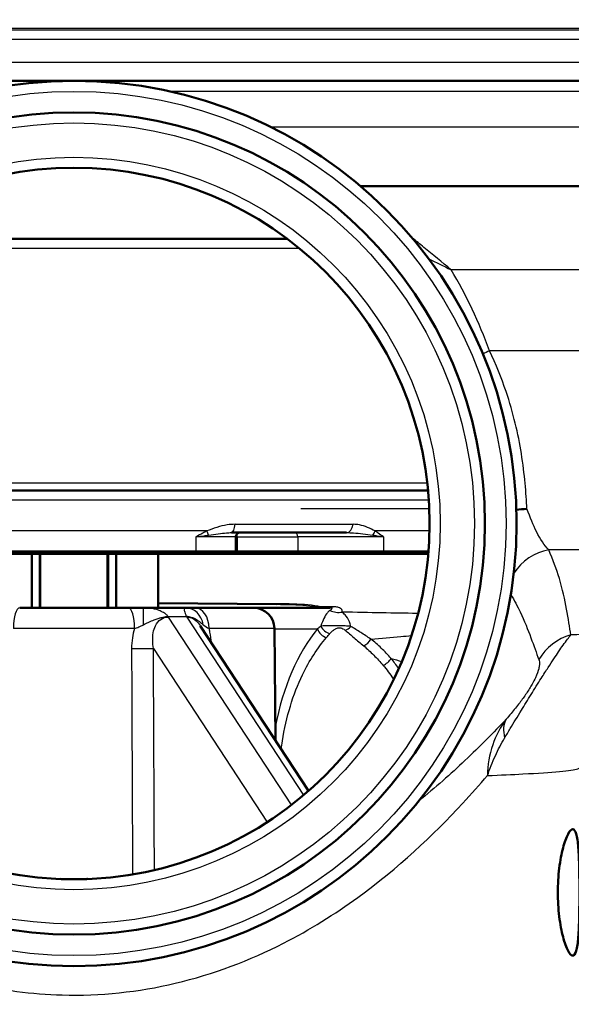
# Paper-space layout 'DS_2' of a CAD drawing. Header units: millimetres. Extents: x 0 to 2100, y 0 to 2970.
# Tile 8 of 15: x 695 to 721, y 1500 to 1547. Entities that reach past the tile are written whole.
import ezdxf

# ---------------------------------------------------------------- set-up
doc = ezdxf.new("R2010")
doc.units = ezdxf.units.MM
doc.header["$LTSCALE"] = 10
for name, color, linetype, lineweight in [('Dimensions(ISO)', 7, 'Continuous', 25), ('Hatch', 7, 'Continuous', 9), ('Threads(ISO)', 7, 'Continuous', 25), ('Visible Edges(ISO)', 7, 'Continuous', 50), ('Visible Tangent Edges(ISO)', 7, 'Continuous', 25)]:
    doc.layers.add(name, color=color, linetype=linetype, lineweight=lineweight)
doc.styles.add('Text_3.5mm', font='arial.ttf', dxfattribs={"width": 0.9})
doc.dimstyles.new('KS-STANDARD', dxfattribs={"dimscale": 10, "dimtxt": 3.5, "dimasz": 2.5, "dimexe": 3.175, "dimexo": 0, "dimgap": 0.8, "dimtad": 1, "dimdec": 1, "dimrnd": 1e-08, "dimtxsty": 'Text_3.5mm', "dimcen": 0.09, "dimdle": 10, "dimclrd": 7, "dimclre": 7, "dimclrt": 7, "dimadec": 0, "dimazin": 2, "dimtfac": 0.714286, "dimtdec": 4, "dimtmove": 0, "dimatfit": 3, "dimfxl": 1, "dimtolj": 1, "dimlwd": 25, "dimlwe": 25, "dimarcsym": 0})

# ---------------------------------------------------------------- blocks, each defined once
blk = doc.blocks.new('*D6')
at = {"layer": 'Defpoints', "color": 0, "linetype": 'Continuous', "transparency": 16777216}
for p in [(998.052, 1716.554), (1090.503, 1716.554), (697.842, 1450.554)]:
    blk.add_point(p, dxfattribs=at)
at = {"layer": 'Dimensions(ISO)', "color": 7, "linetype": 'Continuous', "lineweight": 25, "transparency": 16777216}
for p, q in [((998.052, 1716.554), (1122.253, 1716.554)), ((1090.503, 1475.554), (1090.503, 1691.554)), ((697.842, 1450.554), (1122.253, 1450.554))]:
    blk.add_line(p, q, dxfattribs=at)
at = {"layer": 'Dimensions(ISO)', "color": 7, "linetype": 'Continuous', "transparency": 16777216}
for points in [[(1086.336, 1691.554), (1094.67, 1691.554), (1090.503, 1716.554)], [(1086.336, 1475.554), (1094.67, 1475.554), (1090.503, 1450.554)]]:
    blk.add_solid(points, dxfattribs=at)
at = {"layer": 'Dimensions(ISO)', "color": 7, "linetype": 'Continuous', "lineweight": 25, "transparency": 16777216, "insert": (1064.633, 1548.498), "char_height": 35, "attachment_point": 4, "rotation": 90, "style": 'Text_3.5mm'}
blk.add_mtext('\\A1;266', dxfattribs=at)

psp = doc.layouts.new('DS_2')

# ---------------------------------------------------------------- hatches: boundary and pattern name
at = {"layer": 'Hatch'}
h = psp.add_hatch(dxfattribs=at)
h.set_pattern_fill('ANSI31', color=256, scale=254, angle=90, style=0)
h.set_pattern_definition([(135, (0, 0), (-22.45064, -22.45064), [])])
edge = h.paths.add_edge_path()
edge.add_ellipse((754.86, 1546.551), major_axis=(0.0999, 0.0035), ratio=1, start_angle=270, end_angle=360)
edge.add_line((754.96, 1546.554), (754.946, 1546.954))
edge.add_ellipse((754.846, 1546.95), major_axis=(0, 0.1), ratio=1, start_angle=272, end_angle=360)
edge.add_line((754.846, 1547.05), (742.692, 1547.05))
edge.add_line((742.692, 1547.05), (742.793, 1548.493))
edge.add_ellipse((743.79, 1548.423), major_axis=(-0.259, 0.966), ratio=1, start_angle=0, end_angle=71, ccw=False)
edge.add_line((743.531, 1549.389), (755.084, 1552.485))
edge.add_ellipse((754.825, 1553.451), major_axis=(0.707, -0.707), ratio=1, start_angle=330, end_angle=360)
edge.add_line((755.532, 1552.743), (757.071, 1554.283))
edge.add_spline(control_points=[(757.071, 1554.283), (757.158, 1554.369), (757.259, 1554.439), (757.483, 1554.539), (757.603, 1554.568), (757.726, 1554.574)], knot_values=[-0.073502, -0.073502, -0.073502, -0.073502, -0.036751, -0.036751, -0.000003, -0.000003, -0.000003, -0.000003], degree=3, periodic=0)
edge.add_line((757.726, 1554.574), (876.107, 1560.778))
edge.add_spline(control_points=[(876.107, 1560.778), (878.746, 1560.917), (881.332, 1561.577), (886.107, 1563.869), (888.248, 1565.482), (891.475, 1569.114), (892.657, 1570.994), (894.307, 1574.933), (894.804, 1576.95), (894.984, 1579.008)], knot_values=[-2.870228, -2.870228, -2.870228, -2.870228, -2.077334, -2.077334, -1.281179, -1.281179, -0.61961, -0.61961, 0, 0, 0, 0], degree=3, periodic=0)
edge.add_line((894.984, 1579.008), (910.143, 1752.272))
edge.add_ellipse((912.633, 1752.054), major_axis=(0, 2.5), ratio=1, start_angle=0, end_angle=85, ccw=False)
edge.add_line((912.633, 1754.554), (943.553, 1754.554))
edge.add_ellipse((943.553, 1750.554), major_axis=(3.99, 0.279), ratio=1, start_angle=0, end_angle=86, ccw=False)
edge.add_line((947.543, 1750.833), (947.842, 1746.554))
edge.add_line((947.842, 1746.554), (938.052, 1746.554))
edge.add_line((938.052, 1746.554), (935.842, 1746.554))
edge.add_line((935.842, 1746.554), (935.842, 1744.554))
edge.add_line((935.842, 1744.554), (920.074, 1744.554))
edge.add_ellipse((920.074, 1739.554), major_axis=(-4.981, 0.436), ratio=1, start_angle=275, end_angle=360)
edge.add_line((915.093, 1739.99), (900.535, 1573.59))
edge.add_spline(control_points=[(900.535, 1573.59), (900.247, 1570.299), (899.31, 1567.097), (896.238, 1561.232), (894.129, 1558.629), (889.451, 1554.755), (887.052, 1553.36), (882.058, 1551.472), (879.517, 1550.939), (876.938, 1550.803)], knot_values=[-3.587784, -3.587784, -3.587784, -3.587784, -2.596671, -2.596671, -1.601478, -1.601478, -0.774514, -0.774514, 0, 0, 0, 0], degree=3, periodic=0)
edge.add_line((876.938, 1550.803), (766.207, 1545))
edge.add_spline(control_points=[(766.207, 1545), (766.043, 1544.991), (765.879, 1544.975), (765.553, 1544.925), (765.392, 1544.892), (765.232, 1544.851)], knot_values=[-0.098841, -0.098841, -0.098841, -0.098841, -0.049425, -0.049425, -0.000007, -0.000007, -0.000007, -0.000007], degree=3, periodic=0)
edge.add_line((765.232, 1544.851), (758.342, 1543.092))
edge.add_line((758.342, 1543.092), (758.342, 1543.554))
edge.add_ellipse((757.842, 1543.554), major_axis=(0, 0.5), ratio=1, start_angle=270, end_angle=360)
edge.add_line((757.842, 1544.054), (742.482, 1544.054))
edge.add_line((742.482, 1544.054), (742.617, 1545.988))
edge.add_ellipse((742.947, 1544.834), major_axis=(-0.329, 1.154), ratio=1, start_angle=346.0723, end_angle=360, ccw=False)
edge.add_line((742.905, 1546.033), (754.863, 1546.451))
edge = h.paths.add_edge_path()
edge.add_ellipse((640.825, 1546.551), major_axis=(-0.0035, -0.0999), ratio=1, start_angle=270, end_angle=360)
edge.add_line((640.821, 1546.451), (652.78, 1546.033))
edge.add_ellipse((652.738, 1544.834), major_axis=(0.042, 1.199), ratio=1, start_angle=346.0723, end_angle=360, ccw=False)
edge.add_line((653.067, 1545.988), (653.203, 1544.054))
edge.add_line((653.203, 1544.054), (637.842, 1544.054))
edge.add_ellipse((637.842, 1543.554), major_axis=(-0.5, 0), ratio=1, start_angle=270, end_angle=360)
edge.add_line((637.342, 1543.554), (637.342, 1543.092))
edge.add_line((637.342, 1543.092), (630.453, 1544.851))
edge.add_spline(control_points=[(630.453, 1544.851), (630.293, 1544.892), (630.132, 1544.925), (629.806, 1544.975), (629.642, 1544.991), (629.478, 1545)], knot_values=[-0.098821, -0.098821, -0.098821, -0.098821, -0.049401, -0.049401, -0.000003, -0.000003, -0.000003, -0.000003], degree=3, periodic=0)
edge.add_line((629.478, 1545), (518.746, 1550.803))
edge.add_spline(control_points=[(518.746, 1550.803), (515.447, 1550.976), (512.215, 1551.801), (506.246, 1554.667), (503.571, 1556.683), (499.536, 1561.223), (498.058, 1563.573), (495.997, 1568.497), (495.375, 1571.018), (495.15, 1573.59)], knot_values=[-3.587785, -3.587785, -3.587785, -3.587785, -2.596669, -2.596669, -1.601475, -1.601475, -0.774512, -0.774512, 0, 0, 0, 0], degree=3, periodic=0)
edge.add_line((495.15, 1573.59), (484.567, 1694.554))
edge.add_line((484.567, 1694.554), (490.592, 1694.554))
edge.add_line((490.592, 1694.554), (500.701, 1579.008))
edge.add_spline(control_points=[(500.701, 1579.008), (500.931, 1576.375), (501.681, 1573.814), (504.138, 1569.121), (505.825, 1567.039), (509.568, 1563.94), (511.488, 1562.824), (515.482, 1561.314), (517.515, 1560.887), (519.578, 1560.778)], knot_values=[-2.870221, -2.870221, -2.870221, -2.870221, -2.077329, -2.077329, -1.281176, -1.281176, -0.619604, -0.619604, 0, 0, 0, 0], degree=3, periodic=0)
edge.add_line((519.578, 1560.778), (637.959, 1554.574))
edge.add_spline(control_points=[(637.959, 1554.574), (638.082, 1554.568), (638.202, 1554.539), (638.425, 1554.439), (638.527, 1554.369), (638.614, 1554.283)], knot_values=[-0.073507, -0.073507, -0.073507, -0.073507, -0.036774, -0.036774, -0.000021, -0.000021, -0.000021, -0.000021], degree=3, periodic=0)
edge.add_line((638.614, 1554.283), (640.153, 1552.743))
edge.add_ellipse((640.86, 1553.451), major_axis=(-0.259, -0.966), ratio=1, start_angle=330, end_angle=360)
edge.add_line((640.601, 1552.485), (652.153, 1549.389))
edge.add_ellipse((651.895, 1548.423), major_axis=(0.998, 0.07), ratio=1, start_angle=0, end_angle=71, ccw=False)
edge.add_line((652.892, 1548.493), (652.993, 1547.05))
edge.add_line((652.993, 1547.05), (640.839, 1547.05))
edge.add_ellipse((640.839, 1546.95), major_axis=(-0.0999, 0.0035), ratio=1, start_angle=272, end_angle=360)
edge.add_line((640.739, 1546.954), (640.725, 1546.554))
edge = h.paths.add_edge_path()
edge.add_line((466.081, 1754.554), (452.132, 1754.554))
edge.add_ellipse((452.132, 1750.554), major_axis=(0, 4), ratio=1, start_angle=0, end_angle=86)
edge.add_line((448.142, 1750.833), (447.842, 1746.554))
edge.add_line((447.842, 1746.554), (458.052, 1746.554))
edge.add_line((458.052, 1746.554), (459.842, 1746.554))
edge.add_line((459.842, 1746.554), (459.842, 1744.554))
edge.add_line((459.842, 1744.554), (474.796, 1744.554))
edge.add_line((474.796, 1744.554), (474.796, 1754.554))
edge.add_line((474.796, 1754.554), (466.081, 1754.554))
h = psp.add_hatch(dxfattribs=at)
h.set_pattern_fill('ANSI31', color=256, scale=254, angle=-15, style=0)
h.set_pattern_definition([(30, (0, 0), (-15.875, 27.4963), [])])
h.paths.add_polyline_path([(699.463, 1521.621), (699.463, 1519.054), (699.842, 1519.054), (700.419, 1519.054), (701.132, 1519.054), (701.842, 1519.054), (701.842, 1521.621), (699.842, 1521.621)])
h.paths.add_polyline_path([(693.842, 1521.621), (693.842, 1519.054), (694.553, 1519.054), (695.266, 1519.054), (695.842, 1519.054), (696.221, 1519.054), (696.221, 1521.621), (695.842, 1521.621)])
h = psp.add_hatch(dxfattribs=at)
h.set_pattern_fill('ANSI31', color=256, scale=254, style=0)
h.set_pattern_definition([(45, (0, 0), (-22.45064, 22.45064), [])])
h.paths.add_polyline_path([(699.842, 1519.054), (699.842, 1521.621), (699.463, 1521.621), (696.221, 1521.621), (695.842, 1521.621), (695.842, 1519.054), (696.221, 1519.054), (699.463, 1519.054)])

# ---------------------------------------------------------------- linework, layer by layer
at = {"layer": 'Threads(ISO)'}
for p, q in [((695.842, 1521.621), (695.842, 1519.054)), ((696.26, 1521.621), (696.26, 1519.054)), ((699.424, 1519.054), (699.424, 1521.621)), ((699.842, 1519.054), (699.842, 1521.621))]:
    psp.add_line(p, q, dxfattribs=at)
at = {"layer": 'Visible Edges(ISO)'}
for p, q in [((637.842, 1544.054), (757.842, 1544.054)), ((753.684, 1539.054), (711.444, 1539.054)), ((687.717, 1536.554), (707.967, 1536.554)), ((681.04, 1524.62), (714.645, 1524.62)), ((710.778, 1522.621), (705.309, 1522.621)), ((705.518, 1522.421), (705.518, 1521.721)), ((692.054, 1521.721), (703.631, 1521.721)), ((703.603, 1521.621), (692.082, 1521.621)), ((695.842, 1521.621), (695.842, 1519.054)), ((696.221, 1519.054), (696.221, 1521.621)), ((699.463, 1521.621), (699.463, 1519.054)), ((699.842, 1519.054), (699.842, 1521.621)), ((701.842, 1519.054), (701.842, 1521.621)), ((705.418, 1521.621), (703.603, 1521.621)), ((703.631, 1521.721), (705.518, 1521.721)), ((705.418, 1521.621), (705.518, 1521.721)), ((705.673, 1521.621), (705.418, 1521.621)), ((705.518, 1521.721), (705.586, 1521.721)), ((708.46, 1521.721), (705.586, 1521.721)), ((705.673, 1521.621), (708.547, 1521.621)), ((708.46, 1521.721), (712.52, 1521.721)), ((712.451, 1521.621), (708.547, 1521.621)), ((714.656, 1521.621), (712.451, 1521.621)), ((712.52, 1521.721), (714.665, 1521.721)), ((695.266, 1519.054), (700.419, 1519.054)), ((701.132, 1519.054), (700.419, 1519.054)), ((703.136, 1519.054), (701.132, 1519.054)), ((707.462, 1519.22), (701.842, 1519.269)), ((703.586, 1519.054), (703.136, 1519.054)), ((703.586, 1519.054), (706.361, 1519.054)), ((709.98, 1519.054), (706.361, 1519.054)), ((708.969, 1510.367), (703.831, 1518.207)), ((707.351, 1518.073), (707.397, 1512.765))]:
    psp.add_line(p, q, dxfattribs=at)
for radius in [21, 19.5, 16.875]:
    psp.add_circle((697.842, 1523.054), radius, dxfattribs=at)
for centre, radius, start, end in [((705.718, 1522.421), 0.2, 90, 180), ((706.361, 1518.064), 0.99, 0.5, 90)]:
    psp.add_arc(centre, radius, start, end, dxfattribs=at)
for points, knots in [([(718.833, 1523.7), (718.989, 1523.727), (719.153, 1523.743), (719.326, 1523.747), (719.328, 1523.747), (719.331, 1523.747)], [0.2645943, 0.2645943, 0.2645943, 0.2645943, 0.32261549, 0.32261549, 0.3234283, 0.3234283, 0.3234283, 0.3234283]), ([(720.799, 1505.554), (720.799, 1505.931), (720.822, 1506.332), (720.912, 1507.067), (720.977, 1507.401), (721.117, 1507.935), (721.201, 1508.168), (721.364, 1508.477), (721.442, 1508.554), (721.57, 1508.554), (721.628, 1508.48), (721.716, 1508.174), (721.748, 1507.942), (721.79, 1507.408), (721.803, 1507.071), (721.819, 1506.332), (721.822, 1505.931), (721.822, 1505.177), (721.819, 1504.776), (721.803, 1504.037), (721.79, 1503.7), (721.748, 1503.166), (721.716, 1502.934), (721.628, 1502.628), (721.57, 1502.554), (721.442, 1502.554), (721.364, 1502.631), (721.201, 1502.94), (721.117, 1503.173), (720.977, 1503.707), (720.912, 1504.041), (720.822, 1504.776), (720.799, 1505.177), (720.799, 1505.554)], [0, 0, 0, 0, 0.113171, 0.113171, 0.226341, 0.226341, 0.342149, 0.342149, 0.457957, 0.457957, 0.57184, 0.57184, 0.685722, 0.685722, 0.798681, 0.798681, 0.911639, 0.911639, 1.024598, 1.024598, 1.137556, 1.137556, 1.251439, 1.251439, 1.365322, 1.365322, 1.481129, 1.481129, 1.596937, 1.596937, 1.710108, 1.710108, 1.823279, 1.823279, 1.823279, 1.823279]), ([(697.198, 1506.191), (697.267, 1506.189), (697.341, 1506.186), (697.542, 1506.182), (697.511, 1506.181), (697.773, 1506.18), (697.783, 1506.18), (697.81, 1506.18), (697.814, 1506.18), (697.823, 1506.18), (697.825, 1506.18), (697.829, 1506.18), (697.832, 1506.18), (697.836, 1506.18), (697.837, 1506.18), (697.84, 1506.18), (697.842, 1506.18), (697.845, 1506.18), (697.847, 1506.18), (697.852, 1506.18), (697.854, 1506.18), (697.866, 1506.18), (697.871, 1506.18), (697.915, 1506.18), (697.925, 1506.18), (698.164, 1506.182), (698.156, 1506.183), (698.313, 1506.186), (698.377, 1506.187), (698.452, 1506.19), (698.47, 1506.191), (698.487, 1506.191)], [0, 0, 0, 0, 1.250027, 1.250027, 1.718907, 1.718907, 1.73879, 1.73879, 1.74271, 1.74271, 1.743688, 1.743688, 1.744674, 1.744674, 1.745167, 1.745167, 1.745663, 1.745663, 1.746159, 1.746159, 1.74716, 1.74716, 1.751189, 1.751189, 1.782919, 1.782919, 2.284543, 2.284543, 3.18659, 3.18659, 3.491063, 3.491063, 3.491063, 3.491063])]:
    psp.add_open_spline(points, degree=3, knots=knots, dxfattribs=at)
at = {"layer": 'Visible Tangent Edges(ISO)'}
for p, q in [((640.725, 1546.554), (754.96, 1546.554)), ((754.863, 1546.451), (640.821, 1546.451)), ((652.78, 1546.033), (742.905, 1546.033)), ((653.934, 1544.938), (741.751, 1544.938)), ((758.342, 1543.554), (702.398, 1543.554)), ((758.342, 1541.854), (707.2, 1541.854)), ((687.151, 1536.11), (708.534, 1536.11)), ((742.762, 1535.089), (715.738, 1535.089)), ((742.726, 1531.248), (717.56, 1531.248)), ((681.078, 1524.981), (714.607, 1524.981)), ((681.005, 1524.181), (714.68, 1524.181)), ((708.612, 1523.761), (714.703, 1523.761)), ((704.148, 1522.701), (691.537, 1522.701)), ((705.485, 1523.016), (711.084, 1523.016)), ((714.714, 1522.701), (712.128, 1522.701)), ((703.631, 1522.421), (703.631, 1521.721)), ((705.518, 1522.421), (703.631, 1522.421)), ((705.586, 1522.421), (705.518, 1522.421)), ((705.586, 1522.421), (705.586, 1521.721)), ((705.586, 1522.421), (708.46, 1522.421)), ((708.46, 1522.421), (708.46, 1521.721)), ((712.52, 1522.421), (708.46, 1522.421)), ((712.52, 1522.421), (712.52, 1521.721)), ((736.458, 1521.807), (720.366, 1521.807)), ((703.603, 1521.621), (703.631, 1521.721)), ((705.586, 1521.721), (705.673, 1521.621)), ((708.46, 1521.721), (708.547, 1521.621)), ((712.451, 1521.621), (712.52, 1521.721)), ((710.137, 1519.101), (709.552, 1519.101)), ((702.303, 1518.644), (703.178, 1518.644)), ((708.166, 1509.705), (702.329, 1518.611)), ((703.195, 1518.611), (708.732, 1510.163)), ((700.718, 1518.073), (694.966, 1518.073)), ((707.351, 1518.073), (704.253, 1518.073)), ((707.351, 1518.054), (709.399, 1518.054)), ((701.612, 1517.126), (707.011, 1508.887))]:
    psp.add_line(p, q, dxfattribs=at)
for radius in [20.5, 19, 17.375]:
    psp.add_circle((697.842, 1523.054), radius, dxfattribs=at)
for centre, major_axis, ratio, start_param, end_param in [((718.808, 1531.221), (2.795, 1.089), 0.172331, 1.965294, 2.096229), ((703.998, 1522.701), (-0.233, 0.443), 0.267089, 4.108602, 4.572872), ((705.309, 1523.121), (0, -0.5), 0.361653, 0, 1.359299), ((710.778, 1523.121), (0, -0.5), 0.62658, 0, 1.359299), ((711.79, 1522.701), (-0.282, -0.413), 0.605141, 1.497826, 1.962096), ((705.413, 1522.421), (0, 0.2), 0.866025, 4.712389, 5.328121), ((708.287, 1522.421), (0, 0.2), 0.866025, 4.712389, 6.283185), ((720.789, 1519.425), (-2.25, -1.089), 0.965251, 4.446266, 5.266922), ((695.266, 1518.064), (0, 0.99), 0.302459, 0, 1.56207), ((700.419, 1518.064), (0, 0.99), 0.302459, 4.721116, 6.283185), ((701.132, 1518.064), (0, 0.99), 0.007738, 4.902785, 6.283185), ((703.136, 1518.064), (0, 0.99), 0.86213, 4.902785, 6.283185), ((703.586, 1518.064), (0, 0.99), 0.674233, 4.721116, 6.283185), ((709.006, 1519.554), (0, -0.5), 0.047936, 6.100118, 6.283185), ((709.413, 1519.554), (0, -0.5), 0.048488, 6.102228, 6.283185), ((709.477, 1519.578), (-0.126, -0.484), 0.825061, 0.295715, 0.486094), ((709.98, 1520.054), (0, -1), 0.51838, 0, 0.308415), ((702.003, 1517.857), (-0.752, -0.644), 0.611846, 3.867919, 4.069441), ((702.877, 1517.857), (0.902, 0.409), 0.751655, 0.719895, 0.921416), ((710.405, 1519.803), (0.998, -0.069), 0.965701, 4.345565, 4.948248), ((712.394, 1510.554), (0, -9.119), 0.577358, 3.746691, 4.395111), ((709.832, 1518.054), (-0.384, 0.32), 0.742946, 0.843526, 2.116261), ((709.989, 1518.251), (0.399, -0.301), 0.782021, 4.061056, 5.235838), ((710.712, 1518.427), (-0.331, -0.375), 0.743068, 0.860893, 1.543269), ((711.594, 1517.638), (-0.332, -0.374), 0.627485, 0.944509, 1.928771), ((722.066, 1515.387), (2.419, 0.629), 0.987055, 1.580346, 2.36975), ((700.832, 1517.126), (0.9, 0.004), 0.007766, 4.421248, 5.759569), ((712.515, 1516.657), (-0.39, -0.313), 0.570542, 1.131174, 2.18874), ((720.323, 1512.251), (-1.889, 1.637), 0.559292, 0.103406, 0.670689)]:
    psp.add_ellipse(centre, major_axis=major_axis, ratio=ratio, start_param=start_param, end_param=end_param, dxfattribs=at)
for points, knots in [([(715.738, 1535.089), (715.296, 1535.456), (714.864, 1535.811), (714.257, 1536.304), (714.073, 1536.452), (713.891, 1536.598)], [-0.6492971, -0.6492971, -0.6492971, -0.6492971, -0.4781353, -0.4781353, -0.4025042, -0.4025042, -0.4025042, -0.4025042]), ([(719.331, 1523.747), (719.293, 1524.485), (719.228, 1525.382), (718.92, 1527.296), (718.688, 1528.297), (718.126, 1529.96), (717.866, 1530.607), (717.56, 1531.248)], [-21.775805, -21.775805, -21.775805, -21.775805, -21.304391, -21.304391, -20.86876, -20.86876, -20.59649, -20.59649, -20.59649, -20.59649]), ([(720.366, 1521.807), (720.16, 1522.015), (719.971, 1522.302), (719.635, 1522.977), (719.487, 1523.338), (719.331, 1523.747)], [-0.8639374, -0.8639374, -0.8639374, -0.8639374, -0.5325963, -0.5325963, -0.2597486, -0.2597486, -0.2597486, -0.2597486]), ([(704.148, 1522.701), (704.082, 1522.667), (704.017, 1522.633), (703.845, 1522.54), (703.738, 1522.48), (703.631, 1522.421)], [0.14985826, 0.14985826, 0.14985826, 0.14985826, 0.1721895, 0.1721895, 0.20934894, 0.20934894, 0.20934894, 0.20934894]), ([(705.485, 1523.016), (705.361, 1523.016), (705.235, 1523.005), (704.777, 1522.938), (704.454, 1522.819), (704.148, 1522.701)], [-0.1442711, -0.1442711, -0.1442711, -0.1442711, -0.1052881, -0.1052881, 0, 0, 0, 0]), ([(712.128, 1522.701), (711.892, 1522.819), (711.652, 1522.938), (711.29, 1523.005), (711.189, 1523.016), (711.084, 1523.016)], [-0.906619, -0.906619, -0.906619, -0.906619, -0.8013309, -0.8013309, -0.7623478, -0.7623478, -0.7623478, -0.7623478]), ([(712.52, 1522.421), (712.442, 1522.479), (712.362, 1522.538), (712.231, 1522.631), (712.18, 1522.666), (712.128, 1522.701)], [-0.00066572, -0.00066572, -0.00066572, -0.00066572, 0.03597035, 0.03597035, 0.05882497, 0.05882497, 0.05882497, 0.05882497]), ([(703.631, 1522.421), (703.76, 1522.438), (703.888, 1522.455), (704.085, 1522.481), (704.157, 1522.491), (704.228, 1522.501)], [-0.20934894, -0.20934894, -0.20934894, -0.20934894, -0.1721895, -0.1721895, -0.14985826, -0.14985826, -0.14985826, -0.14985826]), ([(704.228, 1522.501), (704.559, 1522.546), (704.84, 1522.591), (705.156, 1522.617), (705.235, 1522.621), (705.309, 1522.621)], [0, 0, 0, 0, 0.1052881, 0.1052881, 0.1442711, 0.1442711, 0.1442711, 0.1442711]), ([(710.778, 1522.621), (710.881, 1522.621), (710.988, 1522.617), (711.389, 1522.591), (711.707, 1522.546), (712.018, 1522.501)], [0.7623478, 0.7623478, 0.7623478, 0.7623478, 0.8013309, 0.8013309, 0.906619, 0.906619, 0.906619, 0.906619]), ([(712.018, 1522.501), (712.086, 1522.491), (712.153, 1522.481), (712.324, 1522.454), (712.425, 1522.437), (712.52, 1522.421)], [-0.05882497, -0.05882497, -0.05882497, -0.05882497, -0.03597035, -0.03597035, 0.00066572, 0.00066572, 0.00066572, 0.00066572]), ([(721.422, 1517.769), (721.357, 1518.123), (721.3, 1518.541), (721.133, 1519.447), (721.023, 1519.936), (720.87, 1520.445), (720.737, 1520.886), (720.572, 1521.342), (720.366, 1521.807)], [-2.737166, -2.737166, -2.737166, -2.737166, -2.052875, -2.052875, -1.368583, -1.368583, -1.368583, -0.775478, -0.775478, -0.775478, -0.775478]), ([(718.571, 1519.686), (718.735, 1519.405), (718.881, 1519.128), (719.012, 1518.856), (719.215, 1518.432), (719.379, 1518.021), (719.661, 1517.255), (719.778, 1516.901), (719.899, 1516.602)], [0.930552, 0.930552, 0.930552, 0.930552, 1.368583, 1.368583, 1.368583, 2.052875, 2.052875, 2.737166, 2.737166, 2.737166, 2.737166]), ([(702.303, 1518.644), (702.295, 1518.655), (702.286, 1518.665), (702.264, 1518.691), (702.249, 1518.705), (702.222, 1518.731), (702.208, 1518.742), (702.174, 1518.77), (702.152, 1518.787), (702.102, 1518.821), (702.073, 1518.839), (702.005, 1518.877), (701.966, 1518.897), (701.875, 1518.936), (701.823, 1518.954), (701.704, 1518.99), (701.636, 1519.006), (701.491, 1519.032), (701.413, 1519.041), (701.267, 1519.052), (701.199, 1519.054), (701.132, 1519.054)], [0, 0, 0, 0, 0.0027254, 0.0027254, 0.00678755, 0.00678755, 0.01029025, 0.01029025, 0.01580743, 0.01580743, 0.02297977, 0.02297977, 0.03230381, 0.03230381, 0.04442506, 0.04442506, 0.06018268, 0.06018268, 0.07827783, 0.07827783, 0.09450463, 0.09450463, 0.09450463, 0.09450463]), ([(703.136, 1519.054), (703.126, 1519.054), (703.118, 1519.053), (703.11, 1519.051), (703.081, 1519.043), (703.066, 1519.018), (703.074, 1518.92), (703.086, 1518.866), (703.122, 1518.766), (703.131, 1518.744), (703.148, 1518.704), (703.155, 1518.688), (703.168, 1518.662), (703.173, 1518.653), (703.178, 1518.644)], [0.07327662, 0.07327662, 0.07327662, 0.07327662, 0.08389099, 0.08389099, 0.08389099, 0.12595296, 0.12595296, 0.15390691, 0.15390691, 0.16084445, 0.16084445, 0.16555676, 0.16555676, 0.16778198, 0.16778198, 0.16778198, 0.16778198]), ([(709.552, 1519.101), (709.387, 1519.144), (709.172, 1519.172), (708.503, 1519.229), (707.997, 1519.24), (706.92, 1519.248), (706.338, 1519.243), (705.745, 1519.235)], [-5.6493338, -5.6493338, -5.6493338, -5.6493338, -5.5598085, -5.5598085, -5.3903012, -5.3903012, -5.206164, -5.206164, -5.206164, -5.206164]), ([(707.462, 1519.22), (707.959, 1519.216), (708.445, 1519.205), (709.096, 1519.151), (709.31, 1519.125), (709.473, 1519.084)], [5.3953851, 5.3953851, 5.3953851, 5.3953851, 5.5598085, 5.5598085, 5.6493338, 5.6493338, 5.6493338, 5.6493338]), ([(709.002, 1519.062), (708.966, 1519.062), (708.931, 1519.062), (708.857, 1519.059), (708.817, 1519.057), (708.779, 1519.054)], [0, 0, 0, 0, 0.01061923, 0.01061923, 0.02297502, 0.02297502, 0.02297502, 0.02297502]), ([(709.409, 1519.062), (709.341, 1519.062), (709.273, 1519.062), (709.137, 1519.062), (709.069, 1519.062), (709.002, 1519.062)], [0, 0, 0, 0, 0.02037922, 0.02037922, 0.04075843, 0.04075843, 0.04075843, 0.04075843]), ([(709.473, 1519.084), (709.481, 1519.082), (709.488, 1519.08), (709.503, 1519.075), (709.509, 1519.07), (709.483, 1519.064), (709.459, 1519.063), (709.427, 1519.062), (709.418, 1519.062), (709.409, 1519.062)], [-0.02108707, -0.02108707, -0.02108707, -0.02108707, -0.01664948, -0.01664948, -0.00954934, -0.00954934, -0.0027685, -0.0027685, 0, 0, 0, 0]), ([(709.413, 1519.054), (709.425, 1519.054), (709.437, 1519.054), (709.478, 1519.055), (709.511, 1519.058), (709.56, 1519.071), (709.565, 1519.08), (709.561, 1519.093), (709.557, 1519.097), (709.552, 1519.101)], [0, 0, 0, 0, 0.0027685, 0.0027685, 0.00954934, 0.00954934, 0.01664948, 0.01664948, 0.02108707, 0.02108707, 0.02108707, 0.02108707]), ([(709.98, 1519.054), (709.993, 1519.054), (710.005, 1519.054), (710.032, 1519.052), (710.045, 1519.05), (710.066, 1519.045), (710.074, 1519.041), (710.087, 1519.032), (710.089, 1519.025), (710.087, 1519.009), (710.079, 1518.998), (710.053, 1518.973), (710.032, 1518.958), (710, 1518.938), (709.993, 1518.933), (709.985, 1518.929)], [0, 0, 0, 0, 0.0092109, 0.0092109, 0.0234486, 0.0234486, 0.0386281, 0.0386281, 0.0601512, 0.0601512, 0.0881312, 0.0881312, 0.1245052, 0.1245052, 0.1352079, 0.1352079, 0.1352079, 0.1352079]), ([(710.573, 1518.85), (710.574, 1518.86), (710.574, 1518.869), (710.571, 1518.909), (710.563, 1518.94), (710.53, 1518.99), (710.511, 1519.01), (710.46, 1519.043), (710.433, 1519.057), (710.374, 1519.076), (710.346, 1519.083), (710.285, 1519.093), (710.251, 1519.097), (710.189, 1519.1), (710.164, 1519.101), (710.137, 1519.101)], [-0.1352079, -0.1352079, -0.1352079, -0.1352079, -0.1245052, -0.1245052, -0.0881312, -0.0881312, -0.0601512, -0.0601512, -0.0386281, -0.0386281, -0.0234486, -0.0234486, -0.0092109, -0.0092109, 0, 0, 0, 0]), ([(701.139, 1518.251), (701.176, 1518.27), (701.213, 1518.289), (701.296, 1518.33), (701.342, 1518.352), (701.432, 1518.394), (701.476, 1518.414), (701.56, 1518.45), (701.599, 1518.466), (701.673, 1518.494), (701.707, 1518.507), (701.773, 1518.529), (701.803, 1518.539), (701.863, 1518.557), (701.89, 1518.565), (701.941, 1518.578), (701.962, 1518.583), (702.012, 1518.594), (702.041, 1518.6), (702.096, 1518.608), (702.12, 1518.611), (702.138, 1518.611)], [-0.09450463, -0.09450463, -0.09450463, -0.09450463, -0.07827783, -0.07827783, -0.06018268, -0.06018268, -0.04442506, -0.04442506, -0.03230381, -0.03230381, -0.02297977, -0.02297977, -0.01580743, -0.01580743, -0.01029025, -0.01029025, -0.00678755, -0.00678755, -0.0027254, -0.0027254, 0, 0, 0, 0]), ([(701.612, 1517.126), (701.591, 1517.247), (701.579, 1517.368), (701.569, 1517.753), (701.612, 1518.006), (701.835, 1518.462), (702.059, 1518.618), (702.309, 1518.612), (702.319, 1518.611), (702.329, 1518.611)], [-1.3534116, -1.3534116, -1.3534116, -1.3534116, -1.3019629, -1.3019629, -1.1853698, -1.1853698, -1.0347202, -1.0347202, -1.0283698, -1.0283698, -1.0283698, -1.0283698]), ([(702.138, 1518.611), (702.147, 1518.612), (702.157, 1518.612), (702.179, 1518.613), (702.191, 1518.613), (702.206, 1518.614), (702.22, 1518.614), (702.238, 1518.614), (702.28, 1518.614), (702.306, 1518.613), (702.329, 1518.611)], [-0.005390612, -0.005390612, -0.005390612, -0.005390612, -0.00400743, -0.00400743, -0.002624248, -0.002624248, -0.002624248, -0.001241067, -0.001241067, 0.000142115, 0.000142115, 0.000142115, 0.000142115]), ([(702.329, 1518.611), (702.327, 1518.613), (702.325, 1518.616), (702.321, 1518.622), (702.319, 1518.625), (702.317, 1518.627), (702.315, 1518.63), (702.313, 1518.633), (702.308, 1518.639), (702.306, 1518.641), (702.303, 1518.644)], [-0.000142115, -0.000142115, -0.000142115, -0.000142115, 0.001241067, 0.001241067, 0.002624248, 0.002624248, 0.002624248, 0.00400743, 0.00400743, 0.005390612, 0.005390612, 0.005390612, 0.005390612]), ([(703.178, 1518.644), (703.179, 1518.64), (703.181, 1518.636), (703.187, 1518.625), (703.191, 1518.618), (703.195, 1518.611)], [0, 0, 0, 0, 0.002093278, 0.002093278, 0.005532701, 0.005532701, 0.005532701, 0.005532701]), ([(703.195, 1518.611), (703.247, 1518.616), (703.292, 1518.614), (703.331, 1518.613), (703.342, 1518.612), (703.352, 1518.611)], [-0.005532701, -0.005532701, -0.005532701, -0.005532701, -0.002093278, -0.002093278, 0, 0, 0, 0]), ([(703.195, 1518.611), (703.228, 1518.613), (703.261, 1518.613), (703.352, 1518.602), (703.411, 1518.584), (703.469, 1518.556), (703.526, 1518.527), (703.582, 1518.489), (703.706, 1518.377), (703.771, 1518.298), (703.831, 1518.208)], [-1.6801092, -1.6801092, -1.6801092, -1.6801092, -1.6575835, -1.6575835, -1.6171364, -1.6171364, -1.6171364, -1.5766892, -1.5766892, -1.5233984, -1.5233984, -1.5233984, -1.5233984]), ([(703.352, 1518.611), (703.363, 1518.611), (703.378, 1518.609), (703.421, 1518.601), (703.447, 1518.594), (703.501, 1518.578), (703.526, 1518.567), (703.64, 1518.518), (703.692, 1518.48), (703.815, 1518.39), (703.874, 1518.338), (703.931, 1518.288), (703.946, 1518.276), (703.96, 1518.263), (703.974, 1518.251)], [-0.16778198, -0.16778198, -0.16778198, -0.16778198, -0.16555676, -0.16555676, -0.16084445, -0.16084445, -0.15390691, -0.15390691, -0.12595296, -0.12595296, -0.08389099, -0.08389099, -0.08389099, -0.07327662, -0.07327662, -0.07327662, -0.07327662]), ([(709.985, 1518.929), (709.939, 1518.901), (709.9, 1518.866), (709.803, 1518.755), (709.75, 1518.666), (709.649, 1518.451), (709.603, 1518.326), (709.559, 1518.186)], [-0.3323736, -0.3323736, -0.3323736, -0.3323736, -0.2692461, -0.2692461, -0.1682421, -0.1682421, -0.0760483, -0.0760483, -0.0760483, -0.0760483]), ([(710.981, 1518.171), (710.964, 1518.253), (710.94, 1518.327), (710.853, 1518.531), (710.778, 1518.638), (710.657, 1518.774), (710.61, 1518.817), (710.573, 1518.85)], [0.1182371, 0.1182371, 0.1182371, 0.1182371, 0.1682421, 0.1682421, 0.2692461, 0.2692461, 0.3323736, 0.3323736, 0.3323736, 0.3323736]), ([(714.169, 1518.788), (714.145, 1518.788), (714.12, 1518.788), (713.569, 1518.795), (713.02, 1518.804), (711.847, 1518.826), (711.222, 1518.838), (710.573, 1518.85)], [0.2295317, 0.2295317, 0.2295317, 0.2295317, 0.2405618, 0.2405618, 0.4774227, 0.4774227, 0.724426, 0.724426, 0.724426, 0.724426]), ([(700.718, 1518.073), (700.671, 1517.93), (700.636, 1517.784), (700.586, 1517.464), (700.573, 1517.29), (700.574, 1517.118)], [1.25664136, 1.25664136, 1.25664136, 1.25664136, 1.30196287, 1.30196287, 1.35341157, 1.35341157, 1.35341157, 1.35341157]), ([(700.718, 1518.073), (700.781, 1518.094), (700.846, 1518.119), (700.986, 1518.177), (701.059, 1518.21), (701.139, 1518.251)], [-0.07210738, -0.07210738, -0.07210738, -0.07210738, -0.03605369, -0.03605369, 0, 0, 0, 0]), ([(704.362, 1517.398), (704.35, 1517.569), (704.327, 1517.74), (704.281, 1517.962), (704.268, 1518.017), (704.253, 1518.073)], [1.38260302, 1.38260302, 1.38260302, 1.38260302, 1.4339128, 1.4339128, 1.45159521, 1.45159521, 1.45159521, 1.45159521]), ([(710.981, 1518.171), (710.948, 1518.175), (710.912, 1518.179), (710.81, 1518.188), (710.739, 1518.193), (710.544, 1518.202), (710.399, 1518.204), (710.177, 1518.202), (710.093, 1518.2), (709.928, 1518.197), (709.851, 1518.196), (709.695, 1518.193), (709.621, 1518.192), (709.559, 1518.186)], [0, 0, 0, 0, 0.009712, 0.009712, 0.0252511, 0.0252511, 0.0447817, 0.0447817, 0.062452, 0.062452, 0.0847898, 0.0847898, 0.1127228, 0.1127228, 0.1127228, 0.1127228]), ([(709.984, 1517.83), (710.019, 1517.874), (710.06, 1517.916), (710.142, 1517.987), (710.181, 1518.017), (710.266, 1518.065), (710.308, 1518.086), (710.419, 1518.11), (710.492, 1518.106), (710.589, 1518.074), (710.624, 1518.056), (710.674, 1518.023), (710.692, 1518.01), (710.708, 1517.996)], [-0.1127228, -0.1127228, -0.1127228, -0.1127228, -0.0847898, -0.0847898, -0.062452, -0.062452, -0.0447817, -0.0447817, -0.0252511, -0.0252511, -0.009712, -0.009712, 0, 0, 0, 0]), ([(711.93, 1517.574), (711.765, 1517.68), (711.604, 1517.784), (711.287, 1517.984), (711.133, 1518.08), (710.981, 1518.171)], [0, 0, 0, 0, 0.081549, 0.081549, 0.163098, 0.163098, 0.163098, 0.163098]), ([(726.653, 1518.1), (726.636, 1518.095), (726.616, 1518.089), (726.238, 1518.001), (725.148, 1517.919), (722.818, 1517.818), (722.154, 1517.793), (721.422, 1517.769)], [-18.18778, -18.18778, -18.18778, -18.18778, -18.108727, -18.108727, -16.901662, -16.901662, -16.492183, -16.492183, -16.492183, -16.492183]), ([(707.673, 1512.345), (707.69, 1512.477), (707.708, 1512.607), (707.911, 1513.876), (708.237, 1514.952), (709.007, 1516.556), (709.395, 1517.154), (709.828, 1517.644)], [0.2092906, 0.2092906, 0.2092906, 0.2092906, 0.2559781, 0.2559781, 0.6655431, 0.6655431, 0.9656985, 0.9656985, 0.9656985, 0.9656985]), ([(710.708, 1517.996), (710.844, 1517.883), (710.986, 1517.762), (711.28, 1517.513), (711.432, 1517.383), (711.59, 1517.25)], [-0.163098, -0.163098, -0.163098, -0.163098, -0.081549, -0.081549, 0, 0, 0, 0]), ([(711.93, 1517.574), (712.419, 1517.609), (712.892, 1517.648), (713.522, 1517.708), (713.692, 1517.725), (713.86, 1517.743)], [-0.4501412, -0.4501412, -0.4501412, -0.4501412, -0.2405618, -0.2405618, -0.1622844, -0.1622844, -0.1622844, -0.1622844]), ([(712.886, 1516.657), (712.736, 1516.825), (712.583, 1516.986), (712.265, 1517.293), (712.101, 1517.438), (711.93, 1517.574)], [0, 0, 0, 0, 0.0843876, 0.0843876, 0.1687751, 0.1687751, 0.1687751, 0.1687751]), ([(718.274, 1512.877), (718.359, 1513.021), (718.449, 1513.171), (718.706, 1513.598), (718.88, 1513.885), (719.214, 1514.43), (719.371, 1514.684), (719.692, 1515.202), (719.86, 1515.47), (720.13, 1515.897), (720.242, 1516.072), (720.54, 1516.535), (720.699, 1516.774), (720.911, 1517.086), (720.981, 1517.187), (721.199, 1517.493), (721.321, 1517.651), (721.422, 1517.769)], [0, 0, 0, 0, 0.0447405, 0.0447405, 0.122364, 0.122364, 0.1816578, 0.1816578, 0.2435005, 0.2435005, 0.2938805, 0.2938805, 0.3954283, 0.3954283, 0.4548341, 0.4548341, 0.5964953, 0.5964953, 0.5964953, 0.5964953]), ([(700.574, 1517.118), (700.584, 1514.874), (700.593, 1512.63), (700.609, 1509.061), (700.614, 1507.735), (700.62, 1506.409)], [-1.346499, -1.346499, -1.346499, -1.346499, -0.673249, -0.673249, -0.275532, -0.275532, -0.275532, -0.275532]), ([(701.659, 1506.616), (701.653, 1507.876), (701.648, 1509.135), (701.632, 1512.638), (701.622, 1514.882), (701.612, 1517.126)], [0.29545, 0.29545, 0.29545, 0.29545, 0.673249, 0.673249, 1.346499, 1.346499, 1.346499, 1.346499]), ([(711.59, 1517.25), (711.754, 1517.112), (711.912, 1516.966), (712.218, 1516.656), (712.366, 1516.493), (712.511, 1516.323)], [-0.1687751, -0.1687751, -0.1687751, -0.1687751, -0.0843876, -0.0843876, 0, 0, 0, 0]), ([(712.511, 1516.323), (712.677, 1516.126), (712.834, 1515.916), (712.989, 1515.679), (712.998, 1515.665), (713.007, 1515.651)], [0, 0, 0, 0, 0.0973996, 0.0973996, 0.1034061, 0.1034061, 0.1034061, 0.1034061]), ([(719.899, 1516.602), (719.924, 1516.54), (719.935, 1516.454), (719.916, 1516.285), (719.906, 1516.228), (719.862, 1516.053), (719.817, 1515.917), (719.695, 1515.651), (719.644, 1515.55), (719.506, 1515.302), (719.409, 1515.146), (719.205, 1514.842), (719.097, 1514.692), (718.852, 1514.37), (718.714, 1514.199), (718.501, 1513.946), (718.424, 1513.857), (718.349, 1513.771)], [-0.5964953, -0.5964953, -0.5964953, -0.5964953, -0.4548341, -0.4548341, -0.3954283, -0.3954283, -0.2938805, -0.2938805, -0.2435005, -0.2435005, -0.1816578, -0.1816578, -0.122364, -0.122364, -0.0447405, -0.0447405, 0, 0, 0, 0]), ([(718.349, 1513.771), (717.747, 1513.137), (717.095, 1512.475), (715.712, 1511.167), (714.983, 1510.52), (714.203, 1509.89)], [-3.5434616, -3.5434616, -3.5434616, -3.5434616, -3.1212276, -3.1212276, -2.7115569, -2.7115569, -2.7115569, -2.7115569]), ([(718.349, 1513.771), (718.072, 1513.401), (717.856, 1512.988), (717.55, 1512.086), (717.469, 1511.593), (717.46, 1511.098)], [0, 0, 0, 0, 0.0829902, 0.0829902, 0.1713568, 0.1713568, 0.1713568, 0.1713568]), ([(717.46, 1511.098), (717.569, 1511.416), (717.693, 1511.733), (717.967, 1512.329), (718.114, 1512.61), (718.274, 1512.877)], [-0.1713568, -0.1713568, -0.1713568, -0.1713568, -0.0829902, -0.0829902, 0, 0, 0, 0]), ([(678.225, 1511.098), (679.055, 1510.132), (679.98, 1509.128), (682.083, 1507.11), (683.274, 1506.097), (684.584, 1505.165), (685.643, 1504.412), (686.778, 1503.714), (689.554, 1502.312), (691.249, 1501.667), (693.029, 1501.246), (694.408, 1500.919), (695.838, 1500.727), (699.087, 1500.637), (700.906, 1500.832), (704.461, 1501.672), (706.187, 1502.333), (709.04, 1503.787), (710.22, 1504.525), (713.218, 1506.698), (714.868, 1508.251), (716.698, 1510.225), (717.088, 1510.665), (717.46, 1511.098)], [-2.276419, -2.276419, -2.276419, -2.276419, -1.709939, -1.709939, -1.110398, -1.110398, -1.110398, -0.626005, -0.626005, 0, 0, 0, 0.485249, 0.485249, 1.097037, 1.097037, 1.735427, 1.735427, 2.241559, 2.241559, 3.121228, 3.121228, 3.375016, 3.375016, 3.375016, 3.375016]), ([(717.46, 1511.098), (718.08, 1511.122), (718.641, 1511.148), (720.574, 1511.249), (721.465, 1511.331), (721.81, 1511.433), (721.842, 1511.452), (721.841, 1511.471)], [16.484553, 16.484553, 16.484553, 16.484553, 16.901662, 16.901662, 18.108727, 18.108727, 18.387961, 18.387961, 18.387961, 18.387961])]:
    psp.add_open_spline(points, degree=3, knots=knots, dxfattribs=at)
for points in [[(714.676, 1535.609), (715.021, 1535.442), (715.376, 1535.269), (715.738, 1535.089)], [(717.56, 1531.248), (717.067, 1532.593), (716.456, 1533.88), (715.738, 1535.089)], [(703.974, 1518.251), (704.069, 1518.169), (704.157, 1518.116), (704.253, 1518.073)], [(709.559, 1518.186), (709.508, 1518.142), (709.455, 1518.098), (709.399, 1518.054)], [(709.828, 1517.644), (709.883, 1517.707), (709.935, 1517.769), (709.984, 1517.83)], [(713.25, 1516.171), (713.135, 1516.341), (713.013, 1516.503), (712.886, 1516.657)], [(712.886, 1516.657), (713.059, 1516.608), (713.228, 1516.558), (713.393, 1516.507)]]:
    psp.add_open_spline(points, degree=3, dxfattribs=at)

# ---------------------------------------------------------------- dimensions: what is measured, and where the dimension line sits
at = {"layer": 'Dimensions(ISO)', "color": 7, "linetype": 'Continuous', "lineweight": 25}
dim = psp.add_linear_dim(base=(1090.503, 1716.554), p1=(697.842, 1450.554), p2=(998.052, 1716.554), angle=90, dimstyle='KS-STANDARD', override={"dimgap": 0.8, "dimdec": 0, "dimtol": 0, "dimlim": 0, "dimtp": 0, "dimtm": 0, "dimtdec": 4, "dimtofl": 0, "dimatfit": 1}, dxfattribs=at)
dim.commit()
dim.dimension.update_dxf_attribs({"geometry": '*D6', "text_midpoint": (1090.503, 1583.554), "dimtype": 160})

doc.saveas('drawing.dxf')
